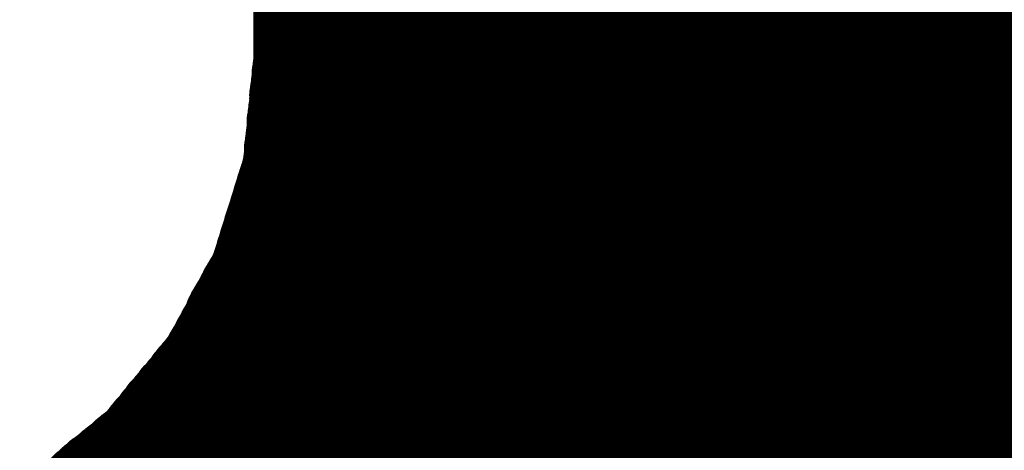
# Model space of a CAD drawing. Extents: x 0 to 65, y -0.2 to 30.2.
# Tile 104 of 237: x 36.698 to 36.991, y 13.834 to 13.962. Entities that reach past the tile are written whole.
import ezdxf

# ---------------------------------------------------------------- set-up
doc = ezdxf.new("R2010")
doc.units = 0
doc.layers.add('BOARD_GEOMETRY_SILKSCREEN_', color=1, linetype='CONTINUOUS')

msp = doc.modelspace()

# ---------------------------------------------------------------- linework, layer by layer
at = {"layer": 'BOARD_GEOMETRY_SILKSCREEN_', "const_width": 0.01905}
for points in [[(36.776914, 14.58595), (36.776914, 13.95095)], [(37.15639, 13.815822), (36.776914, 14.195298)], [(37.156136, 13.814806), (36.776914, 14.194282)], [(37.155882, 13.814044), (36.776914, 14.193266)], [(37.155882, 13.813282), (36.776914, 14.191996)], [(37.155628, 13.81252), (36.776914, 14.19098)], [(37.155374, 13.811504), (36.776914, 14.189964)], [(37.15512, 13.810742), (36.776914, 14.188948)], [(37.15512, 13.809726), (36.776914, 14.187932)], [(37.154866, 13.808964), (36.776914, 14.186662)], [(37.154358, 13.807948), (36.776914, 14.1859)], [(37.154358, 13.807186), (36.776914, 14.18463)], [(37.154104, 13.806424), (36.776914, 14.183614)], [(37.15385, 13.805662), (36.776914, 14.182598)], [(37.153596, 13.8049), (36.776914, 14.181328)], [(37.153596, 13.803884), (36.776914, 14.180566)], [(37.153342, 13.803122), (36.776914, 14.179296)], [(37.153088, 13.802106), (36.776914, 14.17828)], [(37.152834, 13.801344), (36.776914, 14.177264)], [(37.15258, 13.800328), (36.776914, 14.175994)], [(37.152326, 13.799566), (36.776914, 14.175232)], [(37.152072, 13.798804), (36.776914, 14.173962)], [(37.152072, 13.798042), (36.776914, 14.172946)], [(37.151818, 13.79728), (36.776914, 14.17193)], [(37.151564, 13.796264), (36.776914, 14.170914)], [(37.15131, 13.795502), (36.776914, 14.169898)], [(37.15131, 13.794486), (36.776914, 14.168628)], [(37.150802, 13.793724), (36.776914, 14.167612)], [(37.150548, 13.792708), (36.776914, 14.166596)], [(37.150548, 13.791946), (36.776914, 14.16558)], [(37.150294, 13.791184), (36.776914, 14.164564)], [(37.15004, 13.790422), (36.776914, 14.163548)], [(37.149786, 13.78966), (36.776914, 14.162278)], [(37.149532, 13.788644), (36.776914, 14.161262)], [(37.149278, 13.787882), (36.776914, 14.160246)], [(37.149024, 13.78712), (36.776914, 14.15923)], [(37.14877, 13.786358), (36.776914, 14.158214)], [(37.148516, 13.785596), (36.776914, 14.156944)], [(37.148262, 13.784834), (36.776914, 14.156182)], [(37.148008, 13.784072), (36.776914, 14.154912)], [(37.1475, 13.78331), (36.776914, 14.153896)], [(37.1475, 13.782548), (36.776914, 14.15288)], [(37.146992, 13.781786), (36.776914, 14.15161)], [(37.146738, 13.78077), (36.776914, 14.150848)], [(37.146484, 13.780008), (36.776914, 14.149578)], [(37.14623, 13.779246), (36.776914, 14.148562)], [(37.145976, 13.778484), (36.776914, 14.147546)], [(37.145722, 13.777722), (36.776914, 14.14653)], [(37.145214, 13.77696), (36.776914, 14.145514)], [(37.145214, 13.776198), (36.776914, 14.144244)], [(37.144706, 13.775436), (36.776914, 14.143228)], [(37.144452, 13.774674), (36.776914, 14.142212)], [(37.144452, 13.773912), (36.776914, 14.141196)], [(37.143944, 13.772896), (36.776914, 14.14018)], [(37.14369, 13.772134), (36.776914, 14.139164)], [(37.143436, 13.771372), (36.776914, 14.137894)], [(37.143182, 13.77061), (36.776914, 14.136878)], [(37.142928, 13.769848), (36.776914, 14.135862)], [(37.142674, 13.769086), (36.776914, 14.134846)], [(37.142166, 13.768324), (36.776914, 14.13383)], [(37.142166, 13.767562), (36.776914, 14.13256)], [(37.141658, 13.7668), (36.776914, 14.131798)], [(37.141404, 13.766038), (36.776914, 14.130528)], [(37.14115, 13.765276), (36.776914, 14.129512)], [(37.140896, 13.764514), (36.776914, 14.128496)], [(37.140642, 13.763752), (36.776914, 14.127226)], [(37.140388, 13.76299), (36.776914, 14.126464)], [(37.13988, 13.762228), (36.776914, 14.125194)], [(37.13988, 13.761466), (36.776914, 14.124178)], [(37.139626, 13.760704), (36.776914, 14.123162)], [(37.139118, 13.759942), (36.776914, 14.121892)], [(37.139118, 13.75918), (36.776914, 14.12113)], [(37.13861, 13.758418), (36.776914, 14.11986)], [(37.138356, 13.757402), (36.776914, 14.118844)], [(37.138102, 13.75664), (36.776914, 14.117828)], [(37.137848, 13.755878), (36.776914, 14.116812)], [(37.137594, 13.755116), (36.776914, 14.115796)], [(37.13734, 13.754354), (36.776914, 14.114526)], [(37.136832, 13.753592), (36.776914, 14.11351)], [(37.136832, 13.75283), (36.776914, 14.112494)], [(37.136324, 13.752068), (36.776914, 14.111478)], [(37.13607, 13.751306), (36.776914, 14.110462)], [(37.135816, 13.750544), (36.776914, 14.109446)], [(37.135562, 13.749528), (36.776914, 14.108176)], [(37.135308, 13.748766), (36.776914, 14.107414)], [(37.135054, 13.748004), (36.776914, 14.106144)], [(37.1348, 13.747242), (36.776914, 14.105128)], [(37.134546, 13.74648), (36.776914, 14.104112)], [(37.134292, 13.745718), (36.776914, 14.102842)], [(37.133784, 13.744956), (36.776914, 14.10208)], [(37.133784, 13.744194), (36.776914, 14.10081)], [(37.133276, 13.743432), (36.776914, 14.099794)], [(37.133022, 13.74267), (36.776914, 14.098778)], [(37.132768, 13.741654), (36.776914, 14.097508)], [(37.132514, 13.740892), (36.776914, 14.096746)], [(37.13226, 13.74013), (36.776914, 14.095476)], [(37.132006, 13.739368), (36.776914, 14.09446)], [(37.131498, 13.738606), (36.776914, 14.093444)], [(37.131498, 13.737844), (36.776914, 14.092428)], [(37.13099, 13.737082), (36.776914, 14.091412)], [(37.130736, 13.736574), (36.776914, 14.090142)], [(37.130228, 13.735812), (36.776914, 14.089126)], [(37.129974, 13.73505), (36.776914, 14.08811)], [(37.12972, 13.734288), (36.776914, 14.087094)], [(37.129212, 13.733526), (36.776914, 14.086078)], [(37.128958, 13.733018), (36.776914, 14.085062)], [(37.128704, 13.732256), (36.776914, 14.083792)], [(37.12845, 13.731494), (36.776914, 14.082776)], [(37.127942, 13.730732), (36.776914, 14.08176)], [(37.127688, 13.730224), (36.776914, 14.080744)], [(37.12718, 13.729462), (36.776914, 14.079728)], [(37.126926, 13.7287), (36.776914, 14.078458)], [(37.126672, 13.727938), (36.776914, 14.077696)], [(37.126164, 13.727176), (36.776914, 14.076426)], [(37.12591, 13.726414), (36.776914, 14.07541)], [(37.125402, 13.725652), (36.776914, 14.074394)], [(37.125402, 13.72489), (36.776914, 14.073124)], [(37.124894, 13.724128), (36.776914, 14.072362)], [(37.12464, 13.72362), (36.776914, 14.071092)], [(37.124132, 13.722858), (36.776914, 14.070076)], [(37.123878, 13.722096), (36.776914, 14.06906)], [(37.123624, 13.721334), (36.776914, 14.068044)], [(37.123116, 13.720572), (36.776914, 14.067028)], [(37.122862, 13.720064), (36.776914, 14.065758)], [(37.122354, 13.719302), (36.776914, 14.064742)], [(37.122354, 13.71854), (36.776914, 14.063726)], [(37.121846, 13.717778), (36.776914, 14.06271)], [(37.121592, 13.717016), (36.776914, 14.061694)], [(37.121084, 13.716508), (36.776914, 14.060678)], [(37.12083, 13.715746), (36.776914, 14.059408)], [(37.120576, 13.714984), (36.776914, 14.058392)], [(37.120068, 13.714222), (36.776914, 14.057376)], [(37.119814, 13.71346), (36.776914, 14.05636)], [(37.119306, 13.712698), (36.776914, 14.055344)], [(37.119052, 13.711936), (36.776914, 14.054074)], [(37.118798, 13.711174), (36.776914, 14.053312)], [(37.118544, 13.710412), (36.776914, 14.052042)], [(37.118036, 13.709904), (36.776914, 14.051026)], [(37.117782, 13.709142), (36.776914, 14.05001)], [(37.117528, 13.70838), (36.776914, 14.04874)], [(37.11702, 13.707618), (36.776914, 14.047978)], [(37.116766, 13.70711), (36.776914, 14.046708)], [(37.116258, 13.706348), (36.776914, 14.045692)], [(37.116004, 13.705586), (36.776914, 14.044676)], [(37.11575, 13.704824), (36.776914, 14.043406)], [(37.115496, 13.704062), (36.776914, 14.042644)], [(37.114988, 13.703554), (36.776914, 14.041374)], [(37.114734, 13.702792), (36.776914, 14.040358)], [(37.114226, 13.70203), (36.776914, 14.039342)], [(37.113972, 13.701268), (36.776914, 14.038326)], [(37.113718, 13.700506), (36.776914, 14.03731)], [(37.11321, 13.699744), (36.776914, 14.03604)], [(37.112956, 13.698982), (36.776914, 14.035024)], [(37.112702, 13.69822), (36.776914, 14.034008)], [(37.112448, 13.697458), (36.776914, 14.032992)], [(37.11194, 13.69695), (36.776914, 14.031976)], [(37.111686, 13.696188), (36.776914, 14.03096)], [(37.111178, 13.695426), (36.776914, 14.02969)], [(37.110924, 13.694664), (36.776914, 14.028928)], [(37.11067, 13.694156), (36.776914, 14.027658)], [(37.110162, 13.693394), (36.776914, 14.026642)], [(37.109908, 13.692632), (36.776914, 14.025626)], [(37.1094, 13.69187), (36.776914, 14.024356)], [(37.1094, 13.691108), (36.776914, 14.023594)], [(37.108892, 13.6906), (36.776914, 14.022324)], [(37.108638, 13.689838), (36.776914, 14.021308)], [(37.10813, 13.689076), (36.776914, 14.020292)], [(37.107876, 13.688314), (36.776914, 14.019022)], [(37.107368, 13.687552), (36.776914, 14.01826)], [(37.107114, 13.687044), (36.776914, 14.01699)], [(37.106606, 13.686282), (36.776914, 14.015974)], [(37.106352, 13.685774), (36.776914, 14.014958)], [(37.105844, 13.685012), (36.776914, 14.013942)], [(37.10559, 13.684504), (36.776914, 14.012926)], [(37.104828, 13.683742), (36.776914, 14.011656)], [(37.104574, 13.68298), (36.776914, 14.01064)], [(37.104066, 13.682218), (36.776914, 14.009624)], [(37.103812, 13.68171), (36.776914, 14.008608)], [(37.103304, 13.680948), (36.776914, 14.007592)], [(37.10305, 13.68044), (36.776914, 14.006576)], [(37.102542, 13.679678), (36.776914, 14.005306)], [(37.102288, 13.67917), (36.776914, 14.00429)], [(37.10178, 13.678408), (36.776914, 14.003274)], [(37.101526, 13.677646), (36.776914, 14.002258)], [(37.101018, 13.676884), (36.776914, 14.001242)], [(37.100764, 13.676376), (36.776914, 13.999972)], [(37.100256, 13.675868), (36.776914, 13.99921)], [(37.099748, 13.675106), (36.776914, 13.99794)], [(37.099494, 13.674598), (36.776914, 13.996924)], [(37.098986, 13.673836), (36.776914, 13.995908)], [(37.098732, 13.673074), (36.776914, 13.994638)], [(37.098224, 13.672312), (36.776914, 13.993876)], [(37.09797, 13.671804), (36.776914, 13.992606)], [(37.097462, 13.671042), (36.776914, 13.99159)], [(37.097208, 13.670534), (36.776914, 13.990574)], [(37.0967, 13.669772), (36.776914, 13.989304)], [(37.096446, 13.669264), (36.776914, 13.988542)], [(37.095938, 13.668502), (36.776914, 13.987272)], [(37.09543, 13.66774), (36.776914, 13.986256)], [(37.094922, 13.666978), (36.776914, 13.98524)], [(37.094668, 13.66647), (36.776914, 13.984224)], [(37.09416, 13.665708), (36.776914, 13.983208)], [(37.093906, 13.6652), (36.776914, 13.982192)], [(37.093398, 13.664438), (36.776914, 13.980922)], [(37.093144, 13.66393), (36.776914, 13.979906)], [(37.092636, 13.663168), (36.776914, 13.97889)], [(37.092382, 13.662406), (36.776914, 13.977874)], [(37.091874, 13.661644), (36.776914, 13.976858)], [(37.09162, 13.661136), (36.776914, 13.975588)], [(37.091112, 13.660374), (36.776914, 13.974826)], [(37.090604, 13.659866), (36.776914, 13.973556)], [(37.09035, 13.659104), (36.776914, 13.97254)], [(37.089842, 13.658596), (36.776914, 13.971524)], [(37.089588, 13.657834), (36.776914, 13.970254)], [(37.08908, 13.657072), (36.776914, 13.969492)], [(37.088826, 13.65631), (36.776914, 13.968222)], [(37.088318, 13.655802), (36.776914, 13.967206)], [(37.088064, 13.655294), (36.776914, 13.96619)], [(37.087556, 13.654532), (36.776914, 13.96492)], [(37.087302, 13.654024), (36.776914, 13.964158)], [(37.086794, 13.653262), (36.776914, 13.962888)], [(37.08654, 13.6525), (36.776914, 13.961872)], [(37.085778, 13.651738), (36.776914, 13.960856)], [(37.085524, 13.65123), (36.776914, 13.95984)], [(37.085016, 13.650468), (36.776914, 13.958824)], [(37.084762, 13.64996), (36.776914, 13.957554)], [(37.084254, 13.649198), (36.776914, 13.956538)], [(37.084, 13.64869), (36.776914, 13.955522)], [(37.083492, 13.647928), (36.776914, 13.954506)], [(37.083238, 13.647166), (36.776914, 13.95349)], [(36.776914, 13.95095), (36.773612, 13.918946)], [(37.08273, 13.646404), (36.776914, 13.952474)], [(37.082476, 13.645896), (36.776914, 13.951204)], [(37.081206, 13.643864), (36.77666, 13.94841)], [(37.081968, 13.645134), (36.776914, 13.950442)], [(37.081714, 13.644626), (36.776914, 13.949426)], [(37.080444, 13.642594), (36.776406, 13.946632)], [(37.079936, 13.641832), (36.776406, 13.945616)], [(37.080698, 13.643356), (36.77666, 13.947394)], [(37.07892, 13.640816), (36.776152, 13.943584)], [(37.078666, 13.640308), (36.776152, 13.942568)], [(37.079428, 13.641324), (36.776406, 13.944346)], [(37.077396, 13.638276), (36.775644, 13.939774)], [(37.078158, 13.639546), (36.775898, 13.941552)], [(37.07765, 13.638784), (36.775898, 13.940536)], [(37.075364, 13.635736), (36.77539, 13.935964)], [(37.076634, 13.637768), (36.775644, 13.938758)], [(37.07638, 13.63726), (36.775644, 13.937742)], [(37.075872, 13.636498), (36.775644, 13.936726)], [(37.074348, 13.63472), (36.775136, 13.933932)], [(37.074094, 13.634212), (36.775136, 13.932916)], [(37.07511, 13.635228), (36.77539, 13.934948)], [(37.073586, 13.63345), (36.774882, 13.932154)], [(37.073078, 13.632688), (36.774882, 13.931138)], [(37.072824, 13.63218), (36.774882, 13.930122)], [(37.071808, 13.631164), (36.774628, 13.92809)], [(37.0713, 13.630402), (36.774628, 13.927074)], [(37.072316, 13.631672), (36.774882, 13.929106)], [(37.07003, 13.628624), (36.77412, 13.92428)], [(37.070792, 13.62964), (36.774374, 13.926058)], [(37.070538, 13.629132), (36.774374, 13.925296)], [(37.069522, 13.628116), (36.77412, 13.923264)], [(37.069014, 13.627354), (36.77412, 13.922248)], [(37.06876, 13.626592), (36.77412, 13.921486)], [(36.773612, 13.918946), (36.764468, 13.889228)], [(37.06749, 13.625068), (36.773612, 13.918438)], [(37.068252, 13.626084), (36.773866, 13.92047)], [(37.067744, 13.625576), (36.773866, 13.919454)], [(37.065458, 13.622528), (36.772596, 13.91539)], [(37.065966, 13.623036), (36.77285, 13.916152)], [(37.066474, 13.623544), (36.773104, 13.916914)], [(37.066728, 13.624306), (36.773358, 13.917676)], [(37.064188, 13.620496), (36.771834, 13.913104)], [(37.064442, 13.621258), (36.772088, 13.913866)], [(37.065204, 13.62202), (36.772342, 13.914628)], [(37.062156, 13.61821), (36.770818, 13.909802)], [(37.062918, 13.618972), (36.771072, 13.910564)], [(37.063172, 13.61948), (36.771326, 13.911326)], [(37.06368, 13.619988), (36.77158, 13.912088)], [(37.060632, 13.615924), (36.769802, 13.9065)], [(37.060886, 13.616432), (36.770056, 13.907262)], [(37.061394, 13.61694), (36.77031, 13.908024)], [(37.061902, 13.617448), (36.770564, 13.908786)], [(37.059108, 13.613892), (36.76904, 13.90396)], [(37.059616, 13.6144), (36.769294, 13.904722)], [(37.060124, 13.615162), (36.769548, 13.905484)], [(37.05733, 13.611352), (36.768024, 13.900912)], [(37.057838, 13.612114), (36.768278, 13.901674)], [(37.058346, 13.612876), (36.768532, 13.902436)], [(37.058854, 13.613384), (36.768786, 13.903198)], [(37.05606, 13.609828), (36.767262, 13.898372)], [(37.056568, 13.610336), (36.767516, 13.899134)], [(37.056822, 13.610844), (36.768024, 13.90015)], [(37.054536, 13.607796), (36.7665, 13.895832)], [(37.054282, 13.607288), (36.7665, 13.89507)], [(37.055298, 13.608304), (36.766754, 13.896848)], [(37.055552, 13.609066), (36.767262, 13.89761)], [(37.053266, 13.606018), (36.765738, 13.893546)], [(37.053012, 13.605256), (36.765738, 13.89253)], [(37.053774, 13.60678), (36.765992, 13.894308)], [(36.764468, 13.889228), (36.749736, 13.86205)], [(37.05098, 13.60297), (36.764468, 13.889482)], [(37.051996, 13.60424), (36.764976, 13.891006)], [(37.051488, 13.603732), (36.764976, 13.890244)], [(37.05225, 13.604748), (36.76523, 13.891768)], [(37.048694, 13.599922), (36.76269, 13.885926)], [(37.049202, 13.600684), (36.763198, 13.886688)], [(37.04971, 13.601192), (36.763452, 13.887196)], [(37.050218, 13.6017), (36.76396, 13.887958)], [(37.050726, 13.602208), (36.764214, 13.88872)], [(37.046916, 13.597636), (36.761166, 13.883386)], [(37.047424, 13.598144), (36.761674, 13.883894)], [(37.047932, 13.598652), (36.761928, 13.884656)], [(37.04844, 13.59916), (36.762436, 13.885164)], [(37.044884, 13.59535), (36.759642, 13.880338)], [(37.045392, 13.595858), (36.76015, 13.8811)], [(37.0459, 13.596366), (36.760404, 13.881862)], [(37.046408, 13.596874), (36.760912, 13.882624)], [(37.042852, 13.593064), (36.758118, 13.877798)], [(37.04336, 13.593826), (36.758626, 13.878306)], [(37.043868, 13.594334), (36.75888, 13.879068)], [(37.044376, 13.594842), (36.759388, 13.87983)], [(37.040312, 13.59027), (36.75634, 13.874242)], [(37.04082, 13.590778), (36.756594, 13.875004)], [(37.041328, 13.59154), (36.757102, 13.875766)], [(37.041836, 13.592048), (36.757356, 13.876528)], [(37.042344, 13.592556), (36.757864, 13.877036)], [(37.03828, 13.588238), (36.75507, 13.871448)], [(37.038788, 13.588746), (36.755324, 13.87221)], [(37.039296, 13.589254), (36.755832, 13.872718)], [(37.039804, 13.589762), (36.756086, 13.87348)], [(37.036248, 13.585952), (36.753546, 13.868908)], [(37.036756, 13.58646), (36.7538, 13.869416)], [(37.037264, 13.586968), (36.754308, 13.870178)], [(37.037772, 13.58773), (36.754562, 13.87094)], [(37.033962, 13.583158), (36.751514, 13.865352)], [(37.034216, 13.583666), (36.752022, 13.86586)], [(37.034724, 13.584174), (36.752276, 13.866622)], [(37.035232, 13.584682), (36.752784, 13.867384)], [(37.03574, 13.585444), (36.753038, 13.868146)], [(37.031676, 13.580872), (36.74999, 13.862558)], [(37.032438, 13.581634), (36.750498, 13.86332)], [(37.032692, 13.581888), (36.750752, 13.864082)], [(37.0332, 13.582396), (36.75126, 13.86459)], [(36.749736, 13.86205), (36.730432, 13.838682)], [(37.02939, 13.578078), (36.747704, 13.859764)], [(37.029644, 13.578586), (36.748212, 13.860272)], [(37.030152, 13.579348), (36.74872, 13.86078)], [(37.030914, 13.579856), (36.748974, 13.861288)], [(37.031168, 13.580364), (36.749736, 13.86205)], [(37.026596, 13.575284), (36.745164, 13.856716)], [(37.027104, 13.575792), (36.745926, 13.857478)], [(37.027866, 13.5763), (36.74618, 13.857986)], [(37.02812, 13.577062), (36.746688, 13.858494)], [(37.028628, 13.57757), (36.747196, 13.859002)], [(37.024056, 13.57249), (36.742878, 13.853668)], [(37.024818, 13.573252), (36.743386, 13.85443)], [(37.025326, 13.57376), (36.743894, 13.854938)], [(37.02558, 13.574268), (36.744402, 13.855446)], [(37.026342, 13.574776), (36.74491, 13.855954)], [(37.02177, 13.569696), (36.740592, 13.850874)], [(37.022278, 13.570204), (36.7411, 13.851382)], [(37.022532, 13.570966), (36.741354, 13.852144)], [(37.023294, 13.571474), (36.742116, 13.852652)], [(37.023802, 13.571982), (36.74237, 13.85316)], [(37.01923, 13.567156), (36.738306, 13.84808)], [(37.019484, 13.56741), (36.73856, 13.848588)], [(37.020246, 13.567918), (36.739068, 13.849096)], [(37.020754, 13.56868), (36.739576, 13.849858)], [(37.021008, 13.569188), (36.740084, 13.850366)], [(37.01669, 13.564108), (36.735766, 13.845286)], [(37.017198, 13.56487), (36.736274, 13.845794)], [(37.017706, 13.565378), (36.736782, 13.846302)], [(37.018214, 13.565886), (36.73729, 13.84681)], [(37.018722, 13.566394), (36.737544, 13.847572)], [(37.01415, 13.561314), (36.733226, 13.842238)], [(37.014658, 13.561822), (36.733734, 13.842746)], [(37.015166, 13.562584), (36.734242, 13.843254)], [(37.015674, 13.563092), (36.73475, 13.843762)], [(37.016182, 13.5636), (36.735258, 13.844524)], [(37.01161, 13.558774), (36.73094, 13.83919)], [(37.012118, 13.559282), (36.731448, 13.839952)], [(37.012626, 13.55979), (36.731956, 13.84046)], [(37.013134, 13.560298), (36.73221, 13.840968)], [(37.013642, 13.560806), (36.732972, 13.841476)], [(36.730432, 13.838682), (36.707064, 13.819378)], [(37.008308, 13.555726), (36.727638, 13.836142)], [(37.008816, 13.55598), (36.728146, 13.836904)], [(37.009578, 13.556488), (36.728654, 13.837158)], [(37.010086, 13.55725), (36.729162, 13.837666)], [(37.010594, 13.557504), (36.729924, 13.838174)], [(37.011102, 13.558012), (36.730432, 13.838682)], [(37.004244, 13.551916), (36.723574, 13.833094)], [(37.005006, 13.552678), (36.724082, 13.833348)], [(37.005514, 13.552932), (36.72459, 13.833856)], [(37.006022, 13.55344), (36.725352, 13.834364)], [(37.00653, 13.554202), (36.72586, 13.834872)], [(37.007292, 13.554456), (36.726368, 13.83538)], [(37.0078, 13.554964), (36.726876, 13.835888)], [(37.001704, 13.54963), (36.720526, 13.830554)], [(37.002212, 13.549884), (36.721288, 13.831062)], [(37.00272, 13.550392), (36.721796, 13.83157)], [(37.003482, 13.551154), (36.722304, 13.832078)], [(37.003736, 13.551408), (36.723066, 13.832332)], [(36.99764, 13.54582), (36.716462, 13.827252)], [(36.998148, 13.546582), (36.71697, 13.82776)], [(36.99891, 13.54709), (36.717732, 13.828268)], [(36.999418, 13.547344), (36.71824, 13.828522)], [(36.999926, 13.548106), (36.718748, 13.829284)], [(37.000434, 13.548614), (36.719256, 13.829538)], [(37.001196, 13.548868), (36.720018, 13.830046)], [(36.9951, 13.543534), (36.713668, 13.824712)], [(36.995608, 13.544042), (36.714176, 13.82522)], [(36.996116, 13.544296), (36.714684, 13.825728)], [(36.996624, 13.545058), (36.715446, 13.826236)], [(36.997132, 13.545566), (36.715954, 13.826744)]]:
    msp.add_lwpolyline(points, dxfattribs=at)
at = {"layer": 'BOARD_GEOMETRY_SILKSCREEN_', "const_width": 0.009652}
for points in [[(36.78174, 13.971524, -1), (36.772088, 13.971524)], [(36.772088, 13.96619, -1), (36.78174, 13.96619)], [(36.78174, 13.970254, -1), (36.772088, 13.970254)], [(36.772088, 13.96492, -1), (36.78174, 13.96492)], [(36.78174, 13.969492, -1), (36.772088, 13.969492)], [(36.772088, 13.964158, -1), (36.78174, 13.964158)], [(36.78174, 13.968222, -1), (36.772088, 13.968222)], [(36.772088, 13.962888, -1), (36.78174, 13.962888)], [(36.78174, 13.967206, -1), (36.772088, 13.967206)], [(36.772088, 13.961872, -1), (36.78174, 13.961872)], [(36.78174, 13.96619, -1), (36.772088, 13.96619)], [(36.772088, 13.960856, -1), (36.78174, 13.960856)], [(36.78174, 13.96492, -1), (36.772088, 13.96492)], [(36.772088, 13.95984, -1), (36.78174, 13.95984)], [(36.78174, 13.964158, -1), (36.772088, 13.964158)], [(36.772088, 13.958824, -1), (36.78174, 13.958824)], [(36.78174, 13.962888, -1), (36.772088, 13.962888)], [(36.772088, 13.957554, -1), (36.78174, 13.957554)], [(36.78174, 13.961872, -1), (36.772088, 13.961872)], [(36.772088, 13.956538, -1), (36.78174, 13.956538)], [(36.78174, 13.960856, -1), (36.772088, 13.960856)], [(36.772088, 13.955522, -1), (36.78174, 13.955522)], [(36.78174, 13.95984, -1), (36.772088, 13.95984)], [(36.772088, 13.954506, -1), (36.78174, 13.954506)], [(36.78174, 13.958824, -1), (36.772088, 13.958824)], [(36.772088, 13.95349, -1), (36.78174, 13.95349)], [(36.78174, 13.957554, -1), (36.772088, 13.957554)], [(36.772088, 13.952474, -1), (36.78174, 13.952474)], [(36.78174, 13.956538, -1), (36.772088, 13.956538)], [(36.772088, 13.951204, -1), (36.78174, 13.951204)], [(36.772088, 13.95095, -1), (36.78174, 13.95095)], [(36.772088, 13.95095, -1), (36.78174, 13.95095)], [(36.78174, 13.955522, -1), (36.772088, 13.955522)], [(36.772088, 13.950442, -1), (36.78174, 13.950442)], [(36.771834, 13.94841, -1), (36.781486, 13.94841)], [(36.78174, 13.954506, -1), (36.772088, 13.954506)], [(36.772088, 13.949426, -1), (36.78174, 13.949426)], [(36.78174, 13.95349, -1), (36.772088, 13.95349)], [(36.78174, 13.952474, -1), (36.772088, 13.952474)], [(36.77158, 13.946632, -1), (36.781232, 13.946632)], [(36.77158, 13.945616, -1), (36.781232, 13.945616)], [(36.771834, 13.947394, -1), (36.781486, 13.947394)], [(36.78174, 13.951204, -1), (36.772088, 13.951204)], [(36.78174, 13.95095, -1), (36.772088, 13.95095)], [(36.78174, 13.95095, -1), (36.772088, 13.95095)], [(36.78174, 13.950442, -1), (36.772088, 13.950442)], [(36.78174, 13.949426, -1), (36.772088, 13.949426)], [(36.771326, 13.943584, -1), (36.780978, 13.943584)], [(36.771326, 13.942568, -1), (36.780978, 13.942568)], [(36.77158, 13.944346, -1), (36.781232, 13.944346)], [(36.781232, 13.946632, -1), (36.77158, 13.946632)], [(36.781486, 13.94841, -1), (36.771834, 13.94841)], [(36.781486, 13.947394, -1), (36.771834, 13.947394)], [(36.770818, 13.939774, -1), (36.78047, 13.939774)], [(36.770818, 13.938758, -1), (36.78047, 13.938758)], [(36.771072, 13.941552, -1), (36.780724, 13.941552)], [(36.771072, 13.940536, -1), (36.780724, 13.940536)], [(36.780978, 13.943584, -1), (36.771326, 13.943584)], [(36.781232, 13.945616, -1), (36.77158, 13.945616)], [(36.781232, 13.944346, -1), (36.77158, 13.944346)], [(36.770564, 13.935964, -1), (36.780216, 13.935964)], [(36.770818, 13.937742, -1), (36.78047, 13.937742)], [(36.770818, 13.936726, -1), (36.78047, 13.936726)], [(36.780724, 13.941552, -1), (36.771072, 13.941552)], [(36.780978, 13.942568, -1), (36.771326, 13.942568)], [(36.77031, 13.933932, -1), (36.779962, 13.933932)], [(36.77031, 13.932916, -1), (36.779962, 13.932916)], [(36.770564, 13.934948, -1), (36.780216, 13.934948)], [(36.78047, 13.939774, -1), (36.770818, 13.939774)], [(36.78047, 13.938758, -1), (36.770818, 13.938758)], [(36.78047, 13.937742, -1), (36.770818, 13.937742)], [(36.780724, 13.940536, -1), (36.771072, 13.940536)], [(36.770056, 13.932154, -1), (36.779708, 13.932154)], [(36.770056, 13.931138, -1), (36.779708, 13.931138)], [(36.770056, 13.930122, -1), (36.779708, 13.930122)], [(36.780216, 13.935964, -1), (36.770564, 13.935964)], [(36.780216, 13.934948, -1), (36.770564, 13.934948)], [(36.78047, 13.936726, -1), (36.770818, 13.936726)], [(36.769802, 13.92809, -1), (36.779454, 13.92809)], [(36.769802, 13.927074, -1), (36.779454, 13.927074)], [(36.770056, 13.929106, -1), (36.779708, 13.929106)], [(36.779708, 13.932154, -1), (36.770056, 13.932154)], [(36.779962, 13.933932, -1), (36.77031, 13.933932)], [(36.779962, 13.932916, -1), (36.77031, 13.932916)], [(36.769294, 13.92428, -1), (36.778946, 13.92428)], [(36.769548, 13.926058, -1), (36.7792, 13.926058)], [(36.769548, 13.925296, -1), (36.7792, 13.925296)], [(36.779708, 13.931138, -1), (36.770056, 13.931138)], [(36.779708, 13.930122, -1), (36.770056, 13.930122)], [(36.779708, 13.929106, -1), (36.770056, 13.929106)], [(36.769294, 13.923264, -1), (36.778946, 13.923264)], [(36.769294, 13.922248, -1), (36.778946, 13.922248)], [(36.769294, 13.921486, -1), (36.778946, 13.921486)], [(36.7792, 13.926058, -1), (36.769548, 13.926058)], [(36.779454, 13.92809, -1), (36.769802, 13.92809)], [(36.779454, 13.927074, -1), (36.769802, 13.927074)], [(36.768786, 13.918946, -1), (36.778438, 13.918946)], [(36.768786, 13.918946, -1), (36.778438, 13.918946)], [(36.768786, 13.918438, -1), (36.778438, 13.918438)], [(36.76904, 13.92047, -1), (36.778692, 13.92047)], [(36.76904, 13.919454, -1), (36.778692, 13.919454)], [(36.778946, 13.92428, -1), (36.769294, 13.92428)], [(36.778946, 13.923264, -1), (36.769294, 13.923264)], [(36.7792, 13.925296, -1), (36.769548, 13.925296)], [(36.76777, 13.91539, -1), (36.777422, 13.91539)], [(36.768024, 13.916152, -1), (36.777676, 13.916152)], [(36.768278, 13.916914, -1), (36.77793, 13.916914)], [(36.768532, 13.917676, -1), (36.778184, 13.917676)], [(36.778692, 13.92047, -1), (36.76904, 13.92047)], [(36.778946, 13.922248, -1), (36.769294, 13.922248)], [(36.778946, 13.921486, -1), (36.769294, 13.921486)], [(36.767008, 13.913104, -1), (36.77666, 13.913104)], [(36.767262, 13.913866, -1), (36.776914, 13.913866)], [(36.767516, 13.914628, -1), (36.777168, 13.914628)], [(36.778184, 13.917676, -1), (36.768532, 13.917676)], [(36.778438, 13.918946, -1), (36.768786, 13.918946)], [(36.778438, 13.918946, -1), (36.768786, 13.918946)], [(36.778438, 13.918438, -1), (36.768786, 13.918438)], [(36.778692, 13.919454, -1), (36.76904, 13.919454)], [(36.765992, 13.909802, -1), (36.775644, 13.909802)], [(36.766246, 13.910564, -1), (36.775898, 13.910564)], [(36.7665, 13.911326, -1), (36.776152, 13.911326)], [(36.766754, 13.912088, -1), (36.776406, 13.912088)], [(36.777168, 13.914628, -1), (36.767516, 13.914628)], [(36.777422, 13.91539, -1), (36.76777, 13.91539)], [(36.777676, 13.916152, -1), (36.768024, 13.916152)], [(36.77793, 13.916914, -1), (36.768278, 13.916914)], [(36.764976, 13.9065, -1), (36.774628, 13.9065)], [(36.76523, 13.907262, -1), (36.774882, 13.907262)], [(36.765484, 13.908024, -1), (36.775136, 13.908024)], [(36.765738, 13.908786, -1), (36.77539, 13.908786)], [(36.776152, 13.911326, -1), (36.7665, 13.911326)], [(36.776406, 13.912088, -1), (36.766754, 13.912088)], [(36.77666, 13.913104, -1), (36.767008, 13.913104)], [(36.776914, 13.913866, -1), (36.767262, 13.913866)], [(36.764214, 13.90396, -1), (36.773866, 13.90396)], [(36.764468, 13.904722, -1), (36.77412, 13.904722)], [(36.764722, 13.905484, -1), (36.774374, 13.905484)], [(36.77539, 13.908786, -1), (36.765738, 13.908786)], [(36.775644, 13.909802, -1), (36.765992, 13.909802)], [(36.775898, 13.910564, -1), (36.766246, 13.910564)], [(36.763198, 13.900912, -1), (36.77285, 13.900912)], [(36.763452, 13.901674, -1), (36.773104, 13.901674)], [(36.763706, 13.902436, -1), (36.773358, 13.902436)], [(36.76396, 13.903198, -1), (36.773612, 13.903198)], [(36.774374, 13.905484, -1), (36.764722, 13.905484)], [(36.774628, 13.9065, -1), (36.764976, 13.9065)], [(36.774882, 13.907262, -1), (36.76523, 13.907262)], [(36.775136, 13.908024, -1), (36.765484, 13.908024)], [(36.762436, 13.898372, -1), (36.772088, 13.898372)], [(36.762436, 13.89761, -1), (36.772088, 13.89761)], [(36.76269, 13.899134, -1), (36.772342, 13.899134)], [(36.763198, 13.90015, -1), (36.77285, 13.90015)], [(36.773358, 13.902436, -1), (36.763706, 13.902436)], [(36.773612, 13.903198, -1), (36.76396, 13.903198)], [(36.773866, 13.90396, -1), (36.764214, 13.90396)], [(36.77412, 13.904722, -1), (36.764468, 13.904722)], [(36.761674, 13.895832, -1), (36.771326, 13.895832)], [(36.761674, 13.89507, -1), (36.771326, 13.89507)], [(36.761928, 13.896848, -1), (36.77158, 13.896848)], [(36.77285, 13.900912, -1), (36.763198, 13.900912)], [(36.77285, 13.90015, -1), (36.763198, 13.90015)], [(36.773104, 13.901674, -1), (36.763452, 13.901674)], [(36.760404, 13.891768, -1), (36.770056, 13.891768)], [(36.760912, 13.893546, -1), (36.770564, 13.893546)], [(36.760912, 13.89253, -1), (36.770564, 13.89253)], [(36.761166, 13.894308, -1), (36.770818, 13.894308)], [(36.77158, 13.896848, -1), (36.761928, 13.896848)], [(36.772088, 13.898372, -1), (36.762436, 13.898372)], [(36.772088, 13.89761, -1), (36.762436, 13.89761)], [(36.772342, 13.899134, -1), (36.76269, 13.899134)], [(36.759388, 13.88872, -1), (36.76904, 13.88872)], [(36.759642, 13.889482, -1), (36.769294, 13.889482)], [(36.759642, 13.889228, -1), (36.769294, 13.889228)], [(36.759642, 13.889228, -1), (36.769294, 13.889228)], [(36.76015, 13.891006, -1), (36.769802, 13.891006)], [(36.76015, 13.890244, -1), (36.769802, 13.890244)], [(36.770564, 13.893546, -1), (36.760912, 13.893546)], [(36.770818, 13.894308, -1), (36.761166, 13.894308)], [(36.771326, 13.895832, -1), (36.761674, 13.895832)], [(36.771326, 13.89507, -1), (36.761674, 13.89507)], [(36.757864, 13.885926, -1), (36.767516, 13.885926)], [(36.758372, 13.886688, -1), (36.768024, 13.886688)], [(36.758626, 13.887196, -1), (36.768278, 13.887196)], [(36.759134, 13.887958, -1), (36.768786, 13.887958)], [(36.769802, 13.891006, -1), (36.76015, 13.891006)], [(36.770056, 13.891768, -1), (36.760404, 13.891768)], [(36.770564, 13.89253, -1), (36.760912, 13.89253)], [(36.75634, 13.883386, -1), (36.765992, 13.883386)], [(36.756848, 13.883894, -1), (36.7665, 13.883894)], [(36.757102, 13.884656, -1), (36.766754, 13.884656)], [(36.75761, 13.885164, -1), (36.767262, 13.885164)], [(36.768786, 13.887958, -1), (36.759134, 13.887958)], [(36.76904, 13.88872, -1), (36.759388, 13.88872)], [(36.769294, 13.889482, -1), (36.759642, 13.889482)], [(36.769294, 13.889228, -1), (36.759642, 13.889228)], [(36.769294, 13.889228, -1), (36.759642, 13.889228)], [(36.769802, 13.890244, -1), (36.76015, 13.890244)], [(36.754816, 13.880338, -1), (36.764468, 13.880338)], [(36.755324, 13.8811, -1), (36.764976, 13.8811)], [(36.755578, 13.881862, -1), (36.76523, 13.881862)], [(36.756086, 13.882624, -1), (36.765738, 13.882624)], [(36.767262, 13.885164, -1), (36.75761, 13.885164)], [(36.767516, 13.885926, -1), (36.757864, 13.885926)], [(36.768024, 13.886688, -1), (36.758372, 13.886688)], [(36.768278, 13.887196, -1), (36.758626, 13.887196)], [(36.753038, 13.877036, -1), (36.76269, 13.877036)], [(36.753292, 13.877798, -1), (36.762944, 13.877798)], [(36.7538, 13.878306, -1), (36.763452, 13.878306)], [(36.754054, 13.879068, -1), (36.763706, 13.879068)], [(36.754562, 13.87983, -1), (36.764214, 13.87983)], [(36.76523, 13.881862, -1), (36.755578, 13.881862)], [(36.765738, 13.882624, -1), (36.756086, 13.882624)], [(36.765992, 13.883386, -1), (36.75634, 13.883386)], [(36.7665, 13.883894, -1), (36.756848, 13.883894)], [(36.766754, 13.884656, -1), (36.757102, 13.884656)], [(36.751514, 13.874242, -1), (36.761166, 13.874242)], [(36.751768, 13.875004, -1), (36.76142, 13.875004)], [(36.752276, 13.875766, -1), (36.761928, 13.875766)], [(36.75253, 13.876528, -1), (36.762182, 13.876528)], [(36.763706, 13.879068, -1), (36.754054, 13.879068)], [(36.764214, 13.87983, -1), (36.754562, 13.87983)], [(36.764468, 13.880338, -1), (36.754816, 13.880338)], [(36.764976, 13.8811, -1), (36.755324, 13.8811)], [(36.750244, 13.871448, -1), (36.759896, 13.871448)], [(36.750498, 13.87221, -1), (36.76015, 13.87221)], [(36.751006, 13.872718, -1), (36.760658, 13.872718)], [(36.75126, 13.87348, -1), (36.760912, 13.87348)], [(36.762182, 13.876528, -1), (36.75253, 13.876528)], [(36.76269, 13.877036, -1), (36.753038, 13.877036)], [(36.762944, 13.877798, -1), (36.753292, 13.877798)], [(36.763452, 13.878306, -1), (36.7538, 13.878306)], [(36.748212, 13.868146, -1), (36.757864, 13.868146)], [(36.74872, 13.868908, -1), (36.758372, 13.868908)], [(36.748974, 13.869416, -1), (36.758626, 13.869416)], [(36.749482, 13.870178, -1), (36.759134, 13.870178)], [(36.749736, 13.87094, -1), (36.759388, 13.87094)], [(36.760912, 13.87348, -1), (36.75126, 13.87348)], [(36.761166, 13.874242, -1), (36.751514, 13.874242)], [(36.76142, 13.875004, -1), (36.751768, 13.875004)], [(36.761928, 13.875766, -1), (36.752276, 13.875766)], [(36.746688, 13.865352, -1), (36.75634, 13.865352)], [(36.747196, 13.86586, -1), (36.756848, 13.86586)], [(36.74745, 13.866622, -1), (36.757102, 13.866622)], [(36.747958, 13.867384, -1), (36.75761, 13.867384)], [(36.759134, 13.870178, -1), (36.749482, 13.870178)], [(36.759388, 13.87094, -1), (36.749736, 13.87094)], [(36.759896, 13.871448, -1), (36.750244, 13.871448)], [(36.76015, 13.87221, -1), (36.750498, 13.87221)], [(36.760658, 13.872718, -1), (36.751006, 13.872718)], [(36.745164, 13.862558, -1), (36.754816, 13.862558)], [(36.745672, 13.86332, -1), (36.755324, 13.86332)], [(36.745926, 13.864082, -1), (36.755578, 13.864082)], [(36.746434, 13.86459, -1), (36.756086, 13.86459)], [(36.75761, 13.867384, -1), (36.747958, 13.867384)], [(36.757864, 13.868146, -1), (36.748212, 13.868146)], [(36.758372, 13.868908, -1), (36.74872, 13.868908)], [(36.758626, 13.869416, -1), (36.748974, 13.869416)], [(36.742878, 13.859764, -1), (36.75253, 13.859764)], [(36.743386, 13.860272, -1), (36.753038, 13.860272)], [(36.743894, 13.86078, -1), (36.753546, 13.86078)], [(36.744148, 13.861288, -1), (36.7538, 13.861288)], [(36.74491, 13.86205, -1), (36.754562, 13.86205)], [(36.74491, 13.86205, -1), (36.754562, 13.86205)], [(36.74491, 13.86205, -1), (36.754562, 13.86205)], [(36.756086, 13.86459, -1), (36.746434, 13.86459)], [(36.75634, 13.865352, -1), (36.746688, 13.865352)], [(36.756848, 13.86586, -1), (36.747196, 13.86586)], [(36.757102, 13.866622, -1), (36.74745, 13.866622)], [(36.740338, 13.856716, -1), (36.74999, 13.856716)], [(36.7411, 13.857478, -1), (36.750752, 13.857478)], [(36.741354, 13.857986, -1), (36.751006, 13.857986)], [(36.741862, 13.858494, -1), (36.751514, 13.858494)], [(36.74237, 13.859002, -1), (36.752022, 13.859002)], [(36.7538, 13.861288, -1), (36.744148, 13.861288)], [(36.754562, 13.86205, -1), (36.74491, 13.86205)], [(36.754562, 13.86205, -1), (36.74491, 13.86205)], [(36.754562, 13.86205, -1), (36.74491, 13.86205)], [(36.754816, 13.862558, -1), (36.745164, 13.862558)], [(36.755324, 13.86332, -1), (36.745672, 13.86332)], [(36.755578, 13.864082, -1), (36.745926, 13.864082)], [(36.738052, 13.853668, -1), (36.747704, 13.853668)], [(36.73856, 13.85443, -1), (36.748212, 13.85443)], [(36.739068, 13.854938, -1), (36.74872, 13.854938)], [(36.739576, 13.855446, -1), (36.749228, 13.855446)], [(36.740084, 13.855954, -1), (36.749736, 13.855954)], [(36.751514, 13.858494, -1), (36.741862, 13.858494)], [(36.752022, 13.859002, -1), (36.74237, 13.859002)], [(36.75253, 13.859764, -1), (36.742878, 13.859764)], [(36.753038, 13.860272, -1), (36.743386, 13.860272)], [(36.753546, 13.86078, -1), (36.743894, 13.86078)], [(36.735766, 13.850874, -1), (36.745418, 13.850874)], [(36.736274, 13.851382, -1), (36.745926, 13.851382)], [(36.736528, 13.852144, -1), (36.74618, 13.852144)], [(36.73729, 13.852652, -1), (36.746942, 13.852652)], [(36.737544, 13.85316, -1), (36.747196, 13.85316)], [(36.749228, 13.855446, -1), (36.739576, 13.855446)], [(36.749736, 13.855954, -1), (36.740084, 13.855954)], [(36.74999, 13.856716, -1), (36.740338, 13.856716)], [(36.750752, 13.857478, -1), (36.7411, 13.857478)], [(36.751006, 13.857986, -1), (36.741354, 13.857986)], [(36.73348, 13.84808, -1), (36.743132, 13.84808)], [(36.733734, 13.848588, -1), (36.743386, 13.848588)], [(36.734242, 13.849096, -1), (36.743894, 13.849096)], [(36.73475, 13.849858, -1), (36.744402, 13.849858)], [(36.735258, 13.850366, -1), (36.74491, 13.850366)], [(36.746942, 13.852652, -1), (36.73729, 13.852652)], [(36.747196, 13.85316, -1), (36.737544, 13.85316)], [(36.747704, 13.853668, -1), (36.738052, 13.853668)], [(36.748212, 13.85443, -1), (36.73856, 13.85443)], [(36.74872, 13.854938, -1), (36.739068, 13.854938)], [(36.73094, 13.845286, -1), (36.740592, 13.845286)], [(36.731448, 13.845794, -1), (36.7411, 13.845794)], [(36.731956, 13.846302, -1), (36.741608, 13.846302)], [(36.732464, 13.84681, -1), (36.742116, 13.84681)], [(36.732718, 13.847572, -1), (36.74237, 13.847572)], [(36.744402, 13.849858, -1), (36.73475, 13.849858)], [(36.74491, 13.850366, -1), (36.735258, 13.850366)], [(36.745418, 13.850874, -1), (36.735766, 13.850874)], [(36.745926, 13.851382, -1), (36.736274, 13.851382)], [(36.74618, 13.852144, -1), (36.736528, 13.852144)], [(36.7284, 13.842238, -1), (36.738052, 13.842238)], [(36.728908, 13.842746, -1), (36.73856, 13.842746)], [(36.729416, 13.843254, -1), (36.739068, 13.843254)], [(36.729924, 13.843762, -1), (36.739576, 13.843762)], [(36.730432, 13.844524, -1), (36.740084, 13.844524)], [(36.742116, 13.84681, -1), (36.732464, 13.84681)], [(36.74237, 13.847572, -1), (36.732718, 13.847572)], [(36.743132, 13.84808, -1), (36.73348, 13.84808)], [(36.743386, 13.848588, -1), (36.733734, 13.848588)], [(36.743894, 13.849096, -1), (36.734242, 13.849096)], [(36.726114, 13.83919, -1), (36.735766, 13.83919)], [(36.726622, 13.839952, -1), (36.736274, 13.839952)], [(36.72713, 13.84046, -1), (36.736782, 13.84046)], [(36.727384, 13.840968, -1), (36.737036, 13.840968)], [(36.728146, 13.841476, -1), (36.737798, 13.841476)], [(36.739576, 13.843762, -1), (36.729924, 13.843762)], [(36.740084, 13.844524, -1), (36.730432, 13.844524)], [(36.740592, 13.845286, -1), (36.73094, 13.845286)], [(36.7411, 13.845794, -1), (36.731448, 13.845794)], [(36.741608, 13.846302, -1), (36.731956, 13.846302)], [(36.72205, 13.835888, -1), (36.731702, 13.835888)], [(36.722812, 13.836142, -1), (36.732464, 13.836142)], [(36.72332, 13.836904, -1), (36.732972, 13.836904)], [(36.723828, 13.837158, -1), (36.73348, 13.837158)], [(36.724336, 13.837666, -1), (36.733988, 13.837666)], [(36.725098, 13.838174, -1), (36.73475, 13.838174)], [(36.725606, 13.838682, -1), (36.735258, 13.838682)], [(36.725606, 13.838682, -1), (36.735258, 13.838682)], [(36.725606, 13.838682, -1), (36.735258, 13.838682)], [(36.737036, 13.840968, -1), (36.727384, 13.840968)], [(36.737798, 13.841476, -1), (36.728146, 13.841476)], [(36.738052, 13.842238, -1), (36.7284, 13.842238)], [(36.73856, 13.842746, -1), (36.728908, 13.842746)], [(36.739068, 13.843254, -1), (36.729416, 13.843254)], [(36.718748, 13.833094, -1), (36.7284, 13.833094)], [(36.719256, 13.833348, -1), (36.728908, 13.833348)], [(36.719764, 13.833856, -1), (36.729416, 13.833856)], [(36.720526, 13.834364, -1), (36.730178, 13.834364)], [(36.721034, 13.834872, -1), (36.730686, 13.834872)], [(36.721542, 13.83538, -1), (36.731194, 13.83538)], [(36.73475, 13.838174, -1), (36.725098, 13.838174)], [(36.735258, 13.838682, -1), (36.725606, 13.838682)], [(36.735258, 13.838682, -1), (36.725606, 13.838682)], [(36.735258, 13.838682, -1), (36.725606, 13.838682)], [(36.735766, 13.83919, -1), (36.726114, 13.83919)], [(36.736274, 13.839952, -1), (36.726622, 13.839952)], [(36.736782, 13.84046, -1), (36.72713, 13.84046)], [(36.715192, 13.830046, -1), (36.724844, 13.830046)], [(36.7157, 13.830554, -1), (36.725352, 13.830554)], [(36.716462, 13.831062, -1), (36.726114, 13.831062)], [(36.71697, 13.83157, -1), (36.726622, 13.83157)], [(36.717478, 13.832078, -1), (36.72713, 13.832078)], [(36.71824, 13.832332, -1), (36.727892, 13.832332)], [(36.730686, 13.834872, -1), (36.721034, 13.834872)], [(36.731194, 13.83538, -1), (36.721542, 13.83538)], [(36.731702, 13.835888, -1), (36.72205, 13.835888)], [(36.732464, 13.836142, -1), (36.722812, 13.836142)], [(36.732972, 13.836904, -1), (36.72332, 13.836904)], [(36.73348, 13.837158, -1), (36.723828, 13.837158)], [(36.733988, 13.837666, -1), (36.724336, 13.837666)], [(36.711636, 13.827252, -1), (36.721288, 13.827252)], [(36.712144, 13.82776, -1), (36.721796, 13.82776)], [(36.712906, 13.828268, -1), (36.722558, 13.828268)], [(36.713414, 13.828522, -1), (36.723066, 13.828522)], [(36.713922, 13.829284, -1), (36.723574, 13.829284)], [(36.71443, 13.829538, -1), (36.724082, 13.829538)], [(36.72713, 13.832078, -1), (36.717478, 13.832078)], [(36.727892, 13.832332, -1), (36.71824, 13.832332)], [(36.7284, 13.833094, -1), (36.718748, 13.833094)], [(36.728908, 13.833348, -1), (36.719256, 13.833348)], [(36.729416, 13.833856, -1), (36.719764, 13.833856)], [(36.730178, 13.834364, -1), (36.720526, 13.834364)], [(36.708334, 13.824204, -1), (36.717986, 13.824204)], [(36.708842, 13.824712, -1), (36.718494, 13.824712)], [(36.70935, 13.82522, -1), (36.719002, 13.82522)], [(36.709858, 13.825728, -1), (36.71951, 13.825728)], [(36.71062, 13.826236, -1), (36.720272, 13.826236)], [(36.711128, 13.826744, -1), (36.72078, 13.826744)], [(36.723574, 13.829284, -1), (36.713922, 13.829284)], [(36.724082, 13.829538, -1), (36.71443, 13.829538)], [(36.724844, 13.830046, -1), (36.715192, 13.830046)], [(36.725352, 13.830554, -1), (36.7157, 13.830554)], [(36.726114, 13.831062, -1), (36.716462, 13.831062)], [(36.726622, 13.83157, -1), (36.71697, 13.83157)]]:
    msp.add_lwpolyline(points, format="xyb", dxfattribs=at)

doc.saveas('drawing.dxf')
